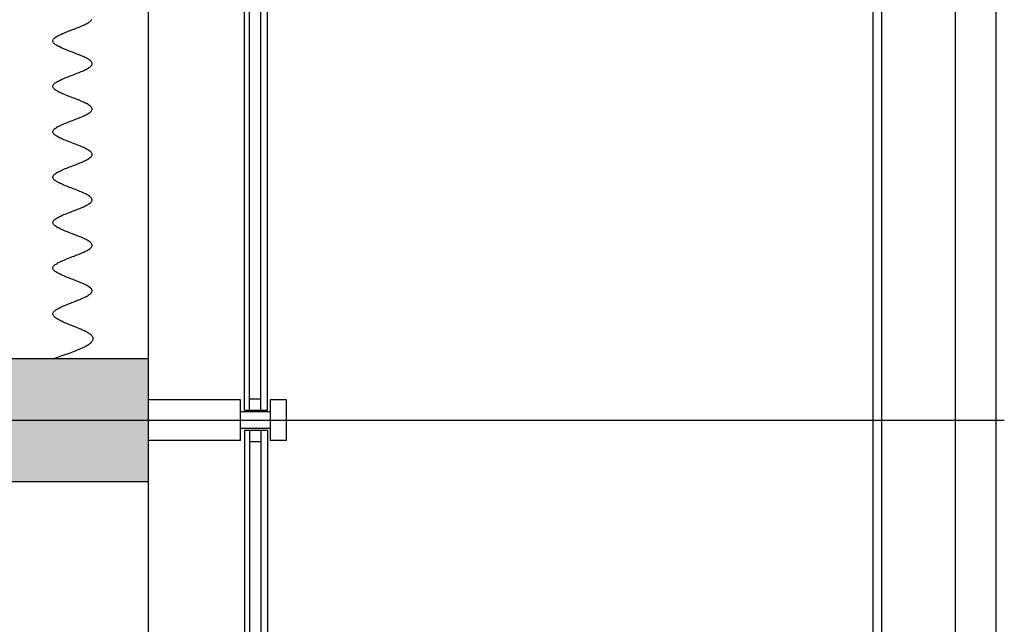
# Model space of a CAD drawing. Header units: millimetres. Extents: x 2502971067 to 2502991033, y 5626762590 to 5626807088.
# Tile 97 of 109: x 2502989598 to 2502990800, y 5626794961 to 5626795699. Entities that reach past the tile are written whole.
import ezdxf

# ---------------------------------------------------------------- set-up
doc = ezdxf.new("R2010")
doc.units = ezdxf.units.MM
for name, color, linetype in [('A_Fenster-Fassade', 2, 'Continuous'), ('A_Geländer', 2, 'Continuous'), ('A_Raster', 253, 'Continuous'), ('A_Schraffur-F90', 9, 'Continuous'), ('A_Wand-F90', 7, 'Continuous'), ('I_Möbel', 2, 'Continuous')]:
    doc.layers.add(name, color=color, linetype=linetype)

msp = doc.modelspace()

# ---------------------------------------------------------------- hatches: boundary and pattern name
at = {"layer": 'A_Schraffur-F90'}
h = msp.add_hatch(color=256, dxfattribs=at)
h.dxf.hatch_style = 1
h.paths.add_polyline_path([(2502984775, 5626795135.002), (2502989755, 5626795135.002), (2502989755, 5626795285.002), (2502989580.00185, 5626795285.002), (2502989580.00185, 5626795285), (2502989580.000154, 5626795285.002), (2502984745, 5626795285.002), (2502984745, 5626795285), (2502984744.998304, 5626795285.002), (2502984304.996864, 5626795285.002), (2502984304.99644, 5626795285.0015), (2502984304.99644, 5626795285.002), (2502984254.978, 5626795285.002), (2502984179.978, 5626795285.002), (2502984179.978, 5626795135.0075), (2502982325, 5626795135.0075), (2502982325, 5626795135.002), (2502982230, 5626795135.002), (2502982175, 5626795135.002), (2502982175, 5626795050.002), (2502982230, 5626795050.002), (2502982230, 5626794985.002), (2502983375, 5626794985.002), (2502983525, 5626794985.002), (2502984775, 5626794985.002)])

# ---------------------------------------------------------------- linework, layer by layer
at = {"layer": 'A_Fenster-Fassade'}
for p, q in [((2502989755, 5626772434.99819), (2502989755, 5626805959.996645)), ((2502989872.195, 5626795222.22722), (2502989872.195, 5626796397.77366)), ((2502989878.195, 5626795222.22722), (2502989878.195, 5626796397.77366)), ((2502989892.195, 5626795222.22722), (2502989892.195, 5626796397.77366)), ((2502989900.195, 5626795222.22722), (2502989900.195, 5626796397.77366)), ((2502989867.189, 5626795235.00046), (2502989755, 5626795235.00046)), ((2502989867.189, 5626795185.00146), (2502989867.189, 5626795235.00146)), ((2502989878.189, 5626795236.22826), (2502989892.189, 5626795236.22826)), ((2502989903.489, 5626795235.00246), (2502989903.489, 5626795185.00246)), ((2502989923.489, 5626795235.00146), (2502989903.489, 5626795235.00146)), ((2502989923.489, 5626795185.00246), (2502989923.489, 5626795235.00246)), ((2502989903.495, 5626795220.00146), (2502989867.195, 5626795220.00146)), ((2502989872.189, 5626795222.22826), (2502989900.189, 5626795222.22826)), ((2502989903.489, 5626795200.00046), (2502989867.189, 5626795200.00046)), ((2502989872.189, 5626795197.77171), (2502989900.189, 5626795197.77171)), ((2502989872.189, 5626795197.77171), (2502989872.189, 5626794022.22526)), ((2502989878.189, 5626795197.77171), (2502989878.189, 5626794022.22526)), ((2502989892.189, 5626795197.77171), (2502989892.189, 5626794022.22526)), ((2502989900.189, 5626795197.77171), (2502989900.189, 5626794022.22526)), ((2502989867.189, 5626795185.00046), (2502989755, 5626795185.00046)), ((2502989878.189, 5626795183.77171), (2502989892.189, 5626795183.77171)), ((2502989923.489, 5626795185.00146), (2502989903.489, 5626795185.00146))]:
    msp.add_line(p, q, dxfattribs=at)
at = {"layer": 'A_Geländer'}
for p, q in [((2502990639.999, 5626795210.002), (2502990639.999, 5626796409.999)), ((2502990740, 5626796409.999), (2502990740, 5626795210.002)), ((2502990790.001, 5626795210.002), (2502990790.001, 5626796409.999)), ((2502990639.999, 5626794010.002), (2502990639.999, 5626795210.003)), ((2502990740, 5626795210.003), (2502990740, 5626794010.002)), ((2502990790.001, 5626794010.002), (2502990790.001, 5626795210.003))]:
    msp.add_line(p, q, dxfattribs=at)
at = {"layer": 'A_Raster'}
for p, q in [((2502990650, 5626806160), (2502990650, 5626762660)), ((2502971300, 5626795210), (2502990800, 5626795210))]:
    msp.add_line(p, q, dxfattribs=at)
at = {"layer": 'A_Wand-F90'}
for p, q in [((2502989755, 5626795285.002), (2502984254.978, 5626795285.002)), ((2502989755, 5626795135.002), (2502989755, 5626795285.002)), ((2502984775, 5626795135.002), (2502989755, 5626795135.002))]:
    msp.add_line(p, q, dxfattribs=at)
at = {"layer": 'I_Möbel'}
for p, q in [((2502989664.00831, 5626795687.65005), (2502989665.79835, 5626795688.34308)), ((2502989665.79835, 5626795688.34308), (2502989667.57038, 5626795689.03611)), ((2502989667.57038, 5626795689.03611), (2502989669.31541, 5626795689.72914)), ((2502989669.31541, 5626795689.72914), (2502989671.02442, 5626795690.42216)), ((2502989671.02442, 5626795690.42216), (2502989672.68842, 5626795691.11519)), ((2502989672.68842, 5626795691.11519), (2502989674.29841, 5626795691.80822)), ((2502989674.29841, 5626795691.80822), (2502989675.84538, 5626795692.50125)), ((2502989675.84538, 5626795692.50125), (2502989677.32032, 5626795693.19428)), ((2502989677.32032, 5626795693.19428), (2502989678.71424, 5626795693.88731)), ((2502989678.71424, 5626795693.88731), (2502989680.01813, 5626795694.58034)), ((2502989680.01813, 5626795694.58034), (2502989681.223, 5626795695.27337)), ((2502989681.223, 5626795695.27337), (2502989682.31983, 5626795695.9664)), ((2502989682.31983, 5626795695.9664), (2502989683.29962, 5626795696.65943)), ((2502989683.29962, 5626795696.65943), (2502989684.15338, 5626795697.35246)), ((2502989684.15338, 5626795697.35246), (2502989684.8721, 5626795698.04549)), ((2502989684.8721, 5626795698.04549), (2502989685.44677, 5626795698.73852)), ((2502989685.44677, 5626795698.73852), (2502989685.8684, 5626795699.43155)), ((2502989639.54643, 5626795675.86855), (2502989640.26515, 5626795676.56158)), ((2502989640.26515, 5626795676.56158), (2502989641.1189, 5626795677.25461)), ((2502989641.1189, 5626795677.25461), (2502989642.0987, 5626795677.94764)), ((2502989642.0987, 5626795677.94764), (2502989643.19553, 5626795678.64067)), ((2502989643.19553, 5626795678.64067), (2502989644.40039, 5626795679.33369)), ((2502989644.40039, 5626795679.33369), (2502989645.70429, 5626795680.02672)), ((2502989645.70429, 5626795680.02672), (2502989647.09821, 5626795680.71975)), ((2502989647.09821, 5626795680.71975), (2502989648.57315, 5626795681.41278)), ((2502989648.57315, 5626795681.41278), (2502989650.12012, 5626795682.10581)), ((2502989650.12012, 5626795682.10581), (2502989651.7301, 5626795682.79884)), ((2502989651.7301, 5626795682.79884), (2502989653.39411, 5626795683.49187)), ((2502989653.39411, 5626795683.49187), (2502989655.10312, 5626795684.1849)), ((2502989655.10312, 5626795684.1849), (2502989656.84815, 5626795684.87793)), ((2502989656.84815, 5626795684.87793), (2502989658.62018, 5626795685.57096)), ((2502989658.62018, 5626795685.57096), (2502989660.41022, 5626795686.26399)), ((2502989660.41022, 5626795686.26399), (2502989662.20926, 5626795686.95702)), ((2502989662.20926, 5626795686.95702), (2502989664.00831, 5626795687.65005)), ((2502989638.20202, 5626795673.09643), (2502989638.29055, 5626795673.78946)), ((2502989638.29055, 5626795672.4034), (2502989638.20202, 5626795673.09643)), ((2502989638.29055, 5626795673.78946), (2502989638.55013, 5626795674.48249)), ((2502989638.55013, 5626795671.71037), (2502989638.29055, 5626795672.4034)), ((2502989638.55013, 5626795674.48249), (2502989638.97176, 5626795675.17552)), ((2502989638.97176, 5626795671.01734), (2502989638.55013, 5626795671.71037)), ((2502989638.97176, 5626795675.17552), (2502989639.54643, 5626795675.86855)), ((2502989639.54643, 5626795670.32431), (2502989638.97176, 5626795671.01734)), ((2502989640.26515, 5626795669.63128), (2502989639.54643, 5626795670.32431)), ((2502989641.1189, 5626795668.93825), (2502989640.26515, 5626795669.63128)), ((2502989642.0987, 5626795668.24523), (2502989641.1189, 5626795668.93825)), ((2502989643.19553, 5626795667.5522), (2502989642.0987, 5626795668.24523)), ((2502989644.40039, 5626795666.85917), (2502989643.19553, 5626795667.5522)), ((2502989645.70429, 5626795666.16614), (2502989644.40039, 5626795666.85917)), ((2502989647.09821, 5626795665.47311), (2502989645.70429, 5626795666.16614)), ((2502989648.57315, 5626795664.78008), (2502989647.09821, 5626795665.47311)), ((2502989650.12012, 5626795664.08705), (2502989648.57315, 5626795664.78008)), ((2502989651.7301, 5626795663.39402), (2502989650.12012, 5626795664.08705)), ((2502989653.39411, 5626795662.70099), (2502989651.7301, 5626795663.39402)), ((2502989655.10312, 5626795662.00796), (2502989653.39411, 5626795662.70099)), ((2502989656.84815, 5626795661.31493), (2502989655.10312, 5626795662.00796)), ((2502989658.62018, 5626795660.6219), (2502989656.84815, 5626795661.31493)), ((2502989660.41022, 5626795659.92887), (2502989658.62018, 5626795660.6219)), ((2502989662.20926, 5626795659.23584), (2502989660.41022, 5626795659.92887)), ((2502989664.00831, 5626795658.54281), (2502989662.20926, 5626795659.23584)), ((2502989665.79835, 5626795657.84979), (2502989664.00831, 5626795658.54281)), ((2502989667.57038, 5626795657.15676), (2502989665.79835, 5626795657.84979)), ((2502989669.31541, 5626795656.46373), (2502989667.57038, 5626795657.15676)), ((2502989671.02442, 5626795655.7707), (2502989669.31541, 5626795656.46373)), ((2502989672.68842, 5626795655.07767), (2502989671.02442, 5626795655.7707)), ((2502989674.29841, 5626795654.38464), (2502989672.68842, 5626795655.07767)), ((2502989675.84538, 5626795653.69161), (2502989674.29841, 5626795654.38464)), ((2502989677.32032, 5626795652.99858), (2502989675.84538, 5626795653.69161)), ((2502989678.71424, 5626795652.30555), (2502989677.32032, 5626795652.99858)), ((2502989680.01813, 5626795651.61252), (2502989678.71424, 5626795652.30555)), ((2502989681.223, 5626795650.91949), (2502989680.01813, 5626795651.61252)), ((2502989682.31983, 5626795650.22646), (2502989681.223, 5626795650.91949)), ((2502989681.223, 5626795639.83102), (2502989682.31983, 5626795640.52405)), ((2502989683.29962, 5626795649.53343), (2502989682.31983, 5626795650.22646)), ((2502989682.31983, 5626795640.52405), (2502989683.29963, 5626795641.21708)), ((2502989684.15338, 5626795648.8404), (2502989683.29962, 5626795649.53343)), ((2502989683.29963, 5626795641.21708), (2502989684.15338, 5626795641.91011)), ((2502989684.8721, 5626795648.14737), (2502989684.15338, 5626795648.8404)), ((2502989684.15338, 5626795641.91011), (2502989684.8721, 5626795642.60314)), ((2502989685.44677, 5626795647.45435), (2502989684.8721, 5626795648.14737)), ((2502989684.8721, 5626795642.60314), (2502989685.44677, 5626795643.29617)), ((2502989685.8684, 5626795646.76132), (2502989685.44677, 5626795647.45435)), ((2502989685.44677, 5626795643.29617), (2502989685.8684, 5626795643.9892)), ((2502989686.12798, 5626795646.06829), (2502989685.8684, 5626795646.76132)), ((2502989685.8684, 5626795643.9892), (2502989686.12798, 5626795644.68223)), ((2502989686.2165, 5626795645.37526), (2502989686.12798, 5626795646.06829)), ((2502989686.12798, 5626795644.68223), (2502989686.2165, 5626795645.37526)), ((2502989651.73011, 5626795627.35649), (2502989653.39411, 5626795628.04952)), ((2502989653.39411, 5626795628.04952), (2502989655.10312, 5626795628.74255)), ((2502989655.10312, 5626795628.74255), (2502989656.84815, 5626795629.43558)), ((2502989656.84815, 5626795629.43558), (2502989658.62018, 5626795630.12861)), ((2502989658.62018, 5626795630.12861), (2502989660.41022, 5626795630.82164)), ((2502989660.41022, 5626795630.82164), (2502989662.20927, 5626795631.51467)), ((2502989662.20927, 5626795631.51467), (2502989664.00831, 5626795632.2077)), ((2502989664.00831, 5626795632.2077), (2502989665.79835, 5626795632.90073)), ((2502989665.79835, 5626795632.90073), (2502989667.57038, 5626795633.59376)), ((2502989667.57038, 5626795633.59376), (2502989669.31541, 5626795634.28679)), ((2502989669.31541, 5626795634.28679), (2502989671.02442, 5626795634.97982)), ((2502989671.02442, 5626795634.97982), (2502989672.68843, 5626795635.67285)), ((2502989672.68843, 5626795635.67285), (2502989674.29841, 5626795636.36588)), ((2502989674.29841, 5626795636.36588), (2502989675.84538, 5626795637.05891)), ((2502989675.84538, 5626795637.05891), (2502989677.32032, 5626795637.75193)), ((2502989677.32032, 5626795637.75193), (2502989678.71424, 5626795638.44496)), ((2502989678.71424, 5626795638.44496), (2502989680.01814, 5626795639.13799)), ((2502989680.01814, 5626795639.13799), (2502989681.223, 5626795639.83102)), ((2502989638.20202, 5626795617.65408), (2502989638.29055, 5626795618.34711)), ((2502989638.29055, 5626795616.96105), (2502989638.20202, 5626795617.65408)), ((2502989638.29055, 5626795618.34711), (2502989638.55013, 5626795619.04014)), ((2502989638.55013, 5626795616.26802), (2502989638.29055, 5626795616.96105)), ((2502989638.55013, 5626795619.04014), (2502989638.97176, 5626795619.73317)), ((2502989638.97175, 5626795615.575), (2502989638.55013, 5626795616.26802)), ((2502989638.97176, 5626795619.73317), (2502989639.54643, 5626795620.4262)), ((2502989639.54643, 5626795620.4262), (2502989640.26515, 5626795621.11923)), ((2502989640.26515, 5626795621.11923), (2502989641.1189, 5626795621.81226)), ((2502989641.1189, 5626795621.81226), (2502989642.0987, 5626795622.50529)), ((2502989642.0987, 5626795622.50529), (2502989643.19553, 5626795623.19832)), ((2502989643.19553, 5626795623.19832), (2502989644.40039, 5626795623.89135)), ((2502989644.40039, 5626795623.89135), (2502989645.70429, 5626795624.58438)), ((2502989645.70429, 5626795624.58438), (2502989647.09821, 5626795625.27741)), ((2502989647.09821, 5626795625.27741), (2502989648.57315, 5626795625.97044)), ((2502989648.57315, 5626795625.97044), (2502989650.12012, 5626795626.66347)), ((2502989650.12012, 5626795626.66347), (2502989651.73011, 5626795627.35649)), ((2502989639.54643, 5626795614.88197), (2502989638.97175, 5626795615.575)), ((2502989640.26514, 5626795614.18894), (2502989639.54643, 5626795614.88197)), ((2502989641.1189, 5626795613.49591), (2502989640.26514, 5626795614.18894)), ((2502989642.0987, 5626795612.80288), (2502989641.1189, 5626795613.49591)), ((2502989643.19553, 5626795612.10985), (2502989642.0987, 5626795612.80288)), ((2502989644.40039, 5626795611.41682), (2502989643.19553, 5626795612.10985)), ((2502989645.70428, 5626795610.72379), (2502989644.40039, 5626795611.41682)), ((2502989647.0982, 5626795610.03076), (2502989645.70428, 5626795610.72379)), ((2502989648.57315, 5626795609.33773), (2502989647.0982, 5626795610.03076)), ((2502989650.12011, 5626795608.6447), (2502989648.57315, 5626795609.33773)), ((2502989651.7301, 5626795607.95167), (2502989650.12011, 5626795608.6447)), ((2502989653.3941, 5626795607.25864), (2502989651.7301, 5626795607.95167)), ((2502989655.10311, 5626795606.56561), (2502989653.3941, 5626795607.25864)), ((2502989656.84814, 5626795605.87258), (2502989655.10311, 5626795606.56561)), ((2502989658.62018, 5626795605.17956), (2502989656.84814, 5626795605.87258)), ((2502989660.41021, 5626795604.48653), (2502989658.62018, 5626795605.17956)), ((2502989662.20926, 5626795603.7935), (2502989660.41021, 5626795604.48653)), ((2502989664.0083, 5626795603.10047), (2502989662.20926, 5626795603.7935)), ((2502989665.79834, 5626795602.40744), (2502989664.0083, 5626795603.10047)), ((2502989667.57037, 5626795601.71441), (2502989665.79834, 5626795602.40744)), ((2502989669.3154, 5626795601.02138), (2502989667.57037, 5626795601.71441)), ((2502989671.02442, 5626795600.32835), (2502989669.3154, 5626795601.02138)), ((2502989672.68842, 5626795599.63532), (2502989671.02442, 5626795600.32835)), ((2502989674.2984, 5626795598.94229), (2502989672.68842, 5626795599.63532)), ((2502989675.84537, 5626795598.24926), (2502989674.2984, 5626795598.94229)), ((2502989677.32031, 5626795597.55623), (2502989675.84537, 5626795598.24926)), ((2502989678.71424, 5626795596.8632), (2502989677.32031, 5626795597.55623)), ((2502989680.01813, 5626795596.17017), (2502989678.71424, 5626795596.8632)), ((2502989681.22299, 5626795595.47714), (2502989680.01813, 5626795596.17017)), ((2502989682.31982, 5626795594.78412), (2502989681.22299, 5626795595.47714)), ((2502989683.29962, 5626795594.09109), (2502989682.31982, 5626795594.78412)), ((2502989684.15338, 5626795593.39806), (2502989683.29962, 5626795594.09109)), ((2502989684.8721, 5626795592.70503), (2502989684.15338, 5626795593.39806)), ((2502989685.44677, 5626795592.012), (2502989684.8721, 5626795592.70503)), ((2502989685.8684, 5626795591.31897), (2502989685.44677, 5626795592.012)), ((2502989671.02444, 5626795579.53747), (2502989672.68844, 5626795580.2305)), ((2502989672.68844, 5626795580.2305), (2502989674.29843, 5626795580.92353)), ((2502989674.29843, 5626795580.92353), (2502989675.84539, 5626795581.61656)), ((2502989675.84539, 5626795581.61656), (2502989677.32034, 5626795582.30959)), ((2502989677.32034, 5626795582.30959), (2502989678.71426, 5626795583.00262)), ((2502989678.71426, 5626795583.00262), (2502989680.01815, 5626795583.69565)), ((2502989680.01815, 5626795583.69565), (2502989681.22301, 5626795584.38868)), ((2502989681.22301, 5626795584.38868), (2502989682.31984, 5626795585.0817)), ((2502989682.31984, 5626795585.0817), (2502989683.29963, 5626795585.77473)), ((2502989683.29963, 5626795585.77473), (2502989684.15339, 5626795586.46776)), ((2502989684.15339, 5626795586.46776), (2502989684.8721, 5626795587.16079)), ((2502989684.8721, 5626795587.16079), (2502989685.44678, 5626795587.85382)), ((2502989685.44678, 5626795587.85382), (2502989685.8684, 5626795588.54685)), ((2502989686.12798, 5626795590.62594), (2502989685.8684, 5626795591.31897)), ((2502989685.8684, 5626795588.54685), (2502989686.12798, 5626795589.23988)), ((2502989686.2165, 5626795589.93291), (2502989686.12798, 5626795590.62594)), ((2502989686.12798, 5626795589.23988), (2502989686.2165, 5626795589.93291)), ((2502989643.19555, 5626795567.75597), (2502989644.40042, 5626795568.449)), ((2502989644.40042, 5626795568.449), (2502989645.70431, 5626795569.14203)), ((2502989645.70431, 5626795569.14203), (2502989647.09823, 5626795569.83506)), ((2502989647.09823, 5626795569.83506), (2502989648.57318, 5626795570.52809)), ((2502989648.57318, 5626795570.52809), (2502989650.12014, 5626795571.22112)), ((2502989650.12014, 5626795571.22112), (2502989651.73013, 5626795571.91415)), ((2502989651.73013, 5626795571.91415), (2502989653.39413, 5626795572.60718)), ((2502989653.39413, 5626795572.60718), (2502989655.10315, 5626795573.30021)), ((2502989655.10315, 5626795573.30021), (2502989656.84817, 5626795573.99324)), ((2502989656.84817, 5626795573.99324), (2502989658.62021, 5626795574.68626)), ((2502989658.62021, 5626795574.68626), (2502989660.41025, 5626795575.37929)), ((2502989660.41025, 5626795575.37929), (2502989662.20929, 5626795576.07232)), ((2502989662.20929, 5626795576.07232), (2502989664.00833, 5626795576.76535)), ((2502989664.00833, 5626795576.76535), (2502989665.79837, 5626795577.45838)), ((2502989665.79837, 5626795577.45838), (2502989667.5704, 5626795578.15141)), ((2502989667.5704, 5626795578.15141), (2502989669.31543, 5626795578.84444)), ((2502989669.31543, 5626795578.84444), (2502989671.02444, 5626795579.53747)), ((2502989638.20202, 5626795562.21174), (2502989638.29055, 5626795562.90477)), ((2502989638.29055, 5626795561.51871), (2502989638.20202, 5626795562.21174)), ((2502989638.29055, 5626795562.90477), (2502989638.55014, 5626795563.5978)), ((2502989638.55012, 5626795560.82568), (2502989638.29055, 5626795561.51871)), ((2502989638.97174, 5626795560.13265), (2502989638.55012, 5626795560.82568)), ((2502989638.55014, 5626795563.5978), (2502989638.97177, 5626795564.29082)), ((2502989639.54641, 5626795559.43962), (2502989638.97174, 5626795560.13265)), ((2502989638.97177, 5626795564.29082), (2502989639.54644, 5626795564.98385)), ((2502989640.26512, 5626795558.74659), (2502989639.54641, 5626795559.43962)), ((2502989639.54644, 5626795564.98385), (2502989640.26516, 5626795565.67688)), ((2502989641.11887, 5626795558.05356), (2502989640.26512, 5626795558.74659)), ((2502989640.26516, 5626795565.67688), (2502989641.11892, 5626795566.36991)), ((2502989642.09866, 5626795557.36053), (2502989641.11887, 5626795558.05356)), ((2502989641.11892, 5626795566.36991), (2502989642.09872, 5626795567.06294)), ((2502989643.19549, 5626795556.6675), (2502989642.09866, 5626795557.36053)), ((2502989642.09872, 5626795567.06294), (2502989643.19555, 5626795567.75597)), ((2502989644.40035, 5626795555.97447), (2502989643.19549, 5626795556.6675)), ((2502989645.70424, 5626795555.28144), (2502989644.40035, 5626795555.97447)), ((2502989647.09815, 5626795554.58841), (2502989645.70424, 5626795555.28144)), ((2502989648.57309, 5626795553.89538), (2502989647.09815, 5626795554.58841)), ((2502989650.12005, 5626795553.20235), (2502989648.57309, 5626795553.89538)), ((2502989651.73003, 5626795552.50933), (2502989650.12005, 5626795553.20235)), ((2502989653.39403, 5626795551.8163), (2502989651.73003, 5626795552.50933)), ((2502989655.10304, 5626795551.12327), (2502989653.39403, 5626795551.8163)), ((2502989656.84806, 5626795550.43024), (2502989655.10304, 5626795551.12327)), ((2502989658.62009, 5626795549.73721), (2502989656.84806, 5626795550.43024)), ((2502989660.41013, 5626795549.04418), (2502989658.62009, 5626795549.73721)), ((2502989662.20917, 5626795548.35115), (2502989660.41013, 5626795549.04418)), ((2502989664.00821, 5626795547.65812), (2502989662.20917, 5626795548.35115)), ((2502989665.79825, 5626795546.96509), (2502989664.00821, 5626795547.65812)), ((2502989667.57028, 5626795546.27206), (2502989665.79825, 5626795546.96509)), ((2502989669.31531, 5626795545.57903), (2502989667.57028, 5626795546.27206)), ((2502989671.02432, 5626795544.886), (2502989669.31531, 5626795545.57903)), ((2502989672.68832, 5626795544.19297), (2502989671.02432, 5626795544.886)), ((2502989674.29831, 5626795543.49994), (2502989672.68832, 5626795544.19297)), ((2502989675.84528, 5626795542.80691), (2502989674.29831, 5626795543.49994)), ((2502989677.32023, 5626795542.11389), (2502989675.84528, 5626795542.80691)), ((2502989678.71415, 5626795541.42086), (2502989677.32023, 5626795542.11389)), ((2502989680.01805, 5626795540.72783), (2502989678.71415, 5626795541.42086)), ((2502989681.22292, 5626795540.0348), (2502989680.01805, 5626795540.72783)), ((2502989682.31975, 5626795539.34177), (2502989681.22292, 5626795540.0348)), ((2502989683.29956, 5626795538.64874), (2502989682.31975, 5626795539.34177)), ((2502989684.15332, 5626795537.95571), (2502989683.29956, 5626795538.64874)), ((2502989684.87205, 5626795537.26268), (2502989684.15332, 5626795537.95571)), ((2502989685.44673, 5626795536.56965), (2502989684.87205, 5626795537.26268)), ((2502989684.87217, 5626795531.71845), (2502989685.44682, 5626795532.41147)), ((2502989685.86837, 5626795535.87662), (2502989685.44673, 5626795536.56965)), ((2502989685.44682, 5626795532.41147), (2502989685.86843, 5626795533.1045)), ((2502989686.12796, 5626795535.18359), (2502989685.86837, 5626795535.87662)), ((2502989685.86843, 5626795533.1045), (2502989686.12799, 5626795533.79753)), ((2502989686.2165, 5626795534.49056), (2502989686.12796, 5626795535.18359)), ((2502989686.12799, 5626795533.79753), (2502989686.2165, 5626795534.49056)), ((2502989658.62055, 5626795519.24392), (2502989660.41058, 5626795519.93695)), ((2502989660.41058, 5626795519.93695), (2502989662.20961, 5626795520.62998)), ((2502989662.20961, 5626795520.62998), (2502989664.00865, 5626795521.32301)), ((2502989664.00865, 5626795521.32301), (2502989665.79867, 5626795522.01603)), ((2502989665.79867, 5626795522.01603), (2502989667.57069, 5626795522.70906)), ((2502989667.57069, 5626795522.70906), (2502989669.3157, 5626795523.40209)), ((2502989669.3157, 5626795523.40209), (2502989671.0247, 5626795524.09512)), ((2502989671.0247, 5626795524.09512), (2502989672.68869, 5626795524.78815)), ((2502989672.68869, 5626795524.78815), (2502989674.29866, 5626795525.48118)), ((2502989674.29866, 5626795525.48118), (2502989675.8456, 5626795526.17421)), ((2502989675.8456, 5626795526.17421), (2502989677.32053, 5626795526.86724)), ((2502989677.32053, 5626795526.86724), (2502989678.71443, 5626795527.56027)), ((2502989678.71443, 5626795527.56027), (2502989680.0183, 5626795528.2533)), ((2502989680.0183, 5626795528.2533), (2502989681.22315, 5626795528.94633)), ((2502989681.22315, 5626795528.94633), (2502989682.31996, 5626795529.63936)), ((2502989682.31996, 5626795529.63936), (2502989683.29973, 5626795530.33239)), ((2502989683.29973, 5626795530.33239), (2502989684.15347, 5626795531.02542)), ((2502989684.15347, 5626795531.02542), (2502989684.87217, 5626795531.71845)), ((2502989638.2906, 5626795507.46242), (2502989638.55023, 5626795508.15545)), ((2502989638.55023, 5626795508.15545), (2502989638.9719, 5626795508.84848)), ((2502989638.9719, 5626795508.84848), (2502989639.54661, 5626795509.54151)), ((2502989639.54661, 5626795509.54151), (2502989640.26537, 5626795510.23454)), ((2502989640.26537, 5626795510.23454), (2502989641.11915, 5626795510.92757)), ((2502989641.11915, 5626795510.92757), (2502989642.09898, 5626795511.62059)), ((2502989642.09898, 5626795511.62059), (2502989643.19583, 5626795512.31362)), ((2502989643.19583, 5626795512.31362), (2502989644.40071, 5626795513.00665)), ((2502989644.40071, 5626795513.00665), (2502989645.70462, 5626795513.69968)), ((2502989645.70462, 5626795513.69968), (2502989647.09856, 5626795514.39271)), ((2502989647.09856, 5626795514.39271), (2502989648.57351, 5626795515.08574)), ((2502989648.57351, 5626795515.08574), (2502989650.12049, 5626795515.77877)), ((2502989650.12049, 5626795515.77877), (2502989651.73048, 5626795516.4718)), ((2502989651.73048, 5626795516.4718), (2502989653.39448, 5626795517.16483)), ((2502989653.39448, 5626795517.16483), (2502989655.1035, 5626795517.85786)), ((2502989655.1035, 5626795517.85786), (2502989656.84852, 5626795518.55089)), ((2502989656.84852, 5626795518.55089), (2502989658.62055, 5626795519.24392)), ((2502989638.20202, 5626795506.76939), (2502989638.2906, 5626795507.46242)), ((2502989638.29049, 5626795506.07636), (2502989638.20202, 5626795506.76939)), ((2502989638.55001, 5626795505.38333), (2502989638.29049, 5626795506.07636)), ((2502989638.97157, 5626795504.6903), (2502989638.55001, 5626795505.38333)), ((2502989639.54618, 5626795503.99727), (2502989638.97157, 5626795504.6903)), ((2502989640.26482, 5626795503.30424), (2502989639.54618, 5626795503.99727)), ((2502989641.11851, 5626795502.61121), (2502989640.26482, 5626795503.30424)), ((2502989642.09823, 5626795501.91818), (2502989641.11851, 5626795502.61121)), ((2502989643.19498, 5626795501.22515), (2502989642.09823, 5626795501.91818)), ((2502989644.39977, 5626795500.53212), (2502989643.19498, 5626795501.22515)), ((2502989645.70359, 5626795499.8391), (2502989644.39977, 5626795500.53212)), ((2502989647.09743, 5626795499.14607), (2502989645.70359, 5626795499.8391)), ((2502989648.57231, 5626795498.45304), (2502989647.09743, 5626795499.14607)), ((2502989650.1192, 5626795497.76001), (2502989648.57231, 5626795498.45304)), ((2502989651.72912, 5626795497.06698), (2502989650.1192, 5626795497.76001)), ((2502989653.39306, 5626795496.37395), (2502989651.72912, 5626795497.06698)), ((2502989655.10201, 5626795495.68092), (2502989653.39306, 5626795496.37395)), ((2502989656.84698, 5626795494.98789), (2502989655.10201, 5626795495.68092)), ((2502989658.61896, 5626795494.29486), (2502989656.84698, 5626795494.98789)), ((2502989660.40896, 5626795493.60183), (2502989658.61896, 5626795494.29486)), ((2502989662.20796, 5626795492.9088), (2502989660.40896, 5626795493.60183)), ((2502989664.00696, 5626795492.21577), (2502989662.20796, 5626795492.9088)), ((2502989665.79698, 5626795491.52274), (2502989664.00696, 5626795492.21577)), ((2502989667.56899, 5626795490.82971), (2502989665.79698, 5626795491.52274)), ((2502989669.31401, 5626795490.13668), (2502989667.56899, 5626795490.82971)), ((2502989671.02302, 5626795489.44366), (2502989669.31401, 5626795490.13668)), ((2502989672.68703, 5626795488.75063), (2502989671.02302, 5626795489.44366)), ((2502989674.29703, 5626795488.0576), (2502989672.68703, 5626795488.75063)), ((2502989675.84402, 5626795487.36457), (2502989674.29703, 5626795488.0576)), ((2502989677.31901, 5626795486.67154), (2502989675.84402, 5626795487.36457)), ((2502989678.71298, 5626795485.97851), (2502989677.31901, 5626795486.67154)), ((2502989680.01693, 5626795485.28548), (2502989678.71298, 5626795485.97851)), ((2502989681.22187, 5626795484.59245), (2502989680.01693, 5626795485.28548)), ((2502989682.31879, 5626795483.89942), (2502989681.22187, 5626795484.59245)), ((2502989683.29869, 5626795483.20639), (2502989682.31879, 5626795483.89942)), ((2502989677.3232, 5626795471.42489), (2502989678.71684, 5626795472.11792)), ((2502989678.71684, 5626795472.11792), (2502989680.02046, 5626795472.81095)), ((2502989680.02046, 5626795472.81095), (2502989681.22504, 5626795473.50398)), ((2502989681.22504, 5626795473.50398), (2502989682.32159, 5626795474.19701)), ((2502989682.32159, 5626795474.19701), (2502989683.30111, 5626795474.89004)), ((2502989684.15256, 5626795482.51336), (2502989683.29869, 5626795483.20639)), ((2502989683.30111, 5626795474.89004), (2502989684.15459, 5626795475.58307)), ((2502989684.87141, 5626795481.82033), (2502989684.15256, 5626795482.51336)), ((2502989684.15459, 5626795475.58307), (2502989684.87304, 5626795476.2761)), ((2502989685.44623, 5626795481.1273), (2502989684.87141, 5626795481.82033)), ((2502989684.87304, 5626795476.2761), (2502989685.44746, 5626795476.96913)), ((2502989685.86802, 5626795480.43427), (2502989685.44623, 5626795481.1273)), ((2502989685.44746, 5626795476.96913), (2502989685.86884, 5626795477.66216)), ((2502989686.12778, 5626795479.74124), (2502989685.86802, 5626795480.43427)), ((2502989685.86884, 5626795477.66216), (2502989686.12819, 5626795478.35519)), ((2502989686.2165, 5626795479.04822), (2502989686.12778, 5626795479.74124)), ((2502989686.12819, 5626795478.35519), (2502989686.2165, 5626795479.04822)), ((2502989648.5782, 5626795459.64339), (2502989650.12526, 5626795460.33642)), ((2502989650.12526, 5626795460.33642), (2502989651.73531, 5626795461.02945)), ((2502989651.73531, 5626795461.02945), (2502989653.39934, 5626795461.72248)), ((2502989653.39934, 5626795461.72248), (2502989655.10834, 5626795462.41551)), ((2502989655.10834, 5626795462.41551), (2502989656.85333, 5626795463.10854)), ((2502989656.85333, 5626795463.10854), (2502989658.62529, 5626795463.80157)), ((2502989658.62529, 5626795463.80157), (2502989660.41523, 5626795464.4946)), ((2502989660.41523, 5626795464.4946), (2502989662.21414, 5626795465.18763)), ((2502989662.21414, 5626795465.18763), (2502989664.01303, 5626795465.88066)), ((2502989664.01303, 5626795465.88066), (2502989665.8029, 5626795466.57369)), ((2502989665.8029, 5626795466.57369), (2502989667.57474, 5626795467.26672)), ((2502989667.57474, 5626795467.26672), (2502989669.31955, 5626795467.95975)), ((2502989669.31955, 5626795467.95975), (2502989671.02834, 5626795468.65278)), ((2502989671.02834, 5626795468.65278), (2502989672.69209, 5626795469.3458)), ((2502989672.69209, 5626795469.3458), (2502989674.30183, 5626795470.03883)), ((2502989674.30183, 5626795470.03883), (2502989675.84853, 5626795470.73186)), ((2502989675.84853, 5626795470.73186), (2502989677.3232, 5626795471.42489)), ((2502989638.20202, 5626795451.32704), (2502989638.29129, 5626795452.02007)), ((2502989638.28975, 5626795450.63401), (2502989638.20202, 5626795451.32704)), ((2502989638.54847, 5626795449.94098), (2502989638.28975, 5626795450.63401)), ((2502989638.29129, 5626795452.02007), (2502989638.55154, 5626795452.7131)), ((2502989638.96918, 5626795449.24795), (2502989638.54847, 5626795449.94098)), ((2502989638.55154, 5626795452.7131), (2502989638.97377, 5626795453.40613)), ((2502989639.5429, 5626795448.55492), (2502989638.96918, 5626795449.24795)), ((2502989638.97377, 5626795453.40613), (2502989639.549, 5626795454.09916)), ((2502989640.26063, 5626795447.8619), (2502989639.5429, 5626795448.55492)), ((2502989639.549, 5626795454.09916), (2502989640.2682, 5626795454.79219)), ((2502989641.11337, 5626795447.16887), (2502989640.26063, 5626795447.8619)), ((2502989640.2682, 5626795454.79219), (2502989641.1224, 5626795455.48522)), ((2502989641.1224, 5626795455.48522), (2502989642.10257, 5626795456.17825)), ((2502989642.10257, 5626795456.17825), (2502989643.19973, 5626795456.87128)), ((2502989643.19973, 5626795456.87128), (2502989644.40488, 5626795457.56431)), ((2502989644.40488, 5626795457.56431), (2502989645.709, 5626795458.25734)), ((2502989645.709, 5626795458.25734), (2502989647.10311, 5626795458.95036)), ((2502989647.10311, 5626795458.95036), (2502989648.5782, 5626795459.64339)), ((2502989642.09213, 5626795446.47584), (2502989641.11337, 5626795447.16887)), ((2502989643.18791, 5626795445.78281), (2502989642.09213, 5626795446.47584)), ((2502989644.39173, 5626795445.08978), (2502989643.18791, 5626795445.78281)), ((2502989645.69457, 5626795444.39675), (2502989644.39173, 5626795445.08978)), ((2502989647.08746, 5626795443.70372), (2502989645.69457, 5626795444.39675)), ((2502989648.56139, 5626795443.01069), (2502989647.08746, 5626795443.70372)), ((2502989650.10737, 5626795442.31766), (2502989648.56139, 5626795443.01069)), ((2502989651.71641, 5626795441.62463), (2502989650.10737, 5626795442.31766)), ((2502989653.3795, 5626795440.9316), (2502989651.71641, 5626795441.62463)), ((2502989655.08766, 5626795440.23857), (2502989653.3795, 5626795440.9316)), ((2502989656.83189, 5626795439.54554), (2502989655.08766, 5626795440.23857)), ((2502989658.6032, 5626795438.85251), (2502989656.83189, 5626795439.54554)), ((2502989660.39259, 5626795438.15948), (2502989658.6032, 5626795438.85251)), ((2502989662.19106, 5626795437.46645), (2502989660.39259, 5626795438.15948)), ((2502989663.98962, 5626795436.77343), (2502989662.19106, 5626795437.46645)), ((2502989665.77928, 5626795436.0804), (2502989663.98962, 5626795436.77343)), ((2502989667.55104, 5626795435.38737), (2502989665.77928, 5626795436.0804)), ((2502989669.29591, 5626795434.69434), (2502989667.55104, 5626795435.38737)), ((2502989671.00489, 5626795434.00131), (2502989669.29591, 5626795434.69434)), ((2502989672.66899, 5626795433.30828), (2502989671.00489, 5626795434.00131)), ((2502989674.27921, 5626795432.61525), (2502989672.66899, 5626795433.30828)), ((2502989675.82655, 5626795431.92222), (2502989674.27921, 5626795432.61525)), ((2502989677.30203, 5626795431.22919), (2502989675.82655, 5626795431.92222)), ((2502989678.69665, 5626795430.53616), (2502989677.30203, 5626795431.22919)), ((2502989680.0014, 5626795429.84313), (2502989678.69665, 5626795430.53616)), ((2502989681.20731, 5626795429.1501), (2502989680.0014, 5626795429.84313)), ((2502989682.30537, 5626795428.45707), (2502989681.20731, 5626795429.1501)), ((2502989683.28659, 5626795427.76404), (2502989682.30537, 5626795428.45707)), ((2502989684.14197, 5626795427.07101), (2502989683.28659, 5626795427.76404)), ((2502989684.86252, 5626795426.37799), (2502989684.14197, 5626795427.07101)), ((2502989685.43924, 5626795425.68496), (2502989684.86252, 5626795426.37799)), ((2502989685.86314, 5626795424.99193), (2502989685.43924, 5626795425.68496)), ((2502989686.12523, 5626795424.2989), (2502989685.86314, 5626795424.99193)), ((2502989686.2165, 5626795423.60587), (2502989686.12523, 5626795424.2989)), ((2502989686.13097, 5626795422.91284), (2502989686.2165, 5626795423.60587)), ((2502989665.86173, 5626795411.13134), (2502989667.63105, 5626795411.82437)), ((2502989667.63105, 5626795411.82437), (2502989669.3731, 5626795412.5174)), ((2502989669.3731, 5626795412.5174), (2502989671.07893, 5626795413.21043)), ((2502989671.07893, 5626795413.21043), (2502989672.73954, 5626795413.90346)), ((2502989672.73954, 5626795413.90346), (2502989674.34598, 5626795414.59649)), ((2502989674.34598, 5626795414.59649), (2502989675.88927, 5626795415.28952)), ((2502989675.88927, 5626795415.28952), (2502989677.36043, 5626795415.98255)), ((2502989677.36043, 5626795415.98255), (2502989678.75049, 5626795416.67557)), ((2502989678.75049, 5626795416.67557), (2502989680.05048, 5626795417.3686)), ((2502989680.05048, 5626795417.3686), (2502989681.25142, 5626795418.06163)), ((2502989681.25142, 5626795418.06163), (2502989682.34434, 5626795418.75466)), ((2502989682.34434, 5626795418.75466), (2502989683.32027, 5626795419.44769)), ((2502989683.32027, 5626795419.44769), (2502989684.17024, 5626795420.14072)), ((2502989684.17024, 5626795420.14072), (2502989684.88526, 5626795420.83375)), ((2502989684.88526, 5626795420.83375), (2502989685.45637, 5626795421.52678)), ((2502989685.45637, 5626795421.52678), (2502989685.8746, 5626795422.21981)), ((2502989685.8746, 5626795422.21981), (2502989686.13097, 5626795422.91284)), ((2502989640.30774, 5626795399.34984), (2502989641.16756, 5626795400.04287)), ((2502989641.16756, 5626795400.04287), (2502989642.15266, 5626795400.7359)), ((2502989642.15266, 5626795400.7359), (2502989643.25408, 5626795401.42893)), ((2502989643.25408, 5626795401.42893), (2502989644.46283, 5626795402.12196)), ((2502989644.46283, 5626795402.12196), (2502989645.76995, 5626795402.81499)), ((2502989645.76995, 5626795402.81499), (2502989647.16647, 5626795403.50802)), ((2502989647.16647, 5626795403.50802), (2502989648.64341, 5626795404.20105)), ((2502989648.64341, 5626795404.20105), (2502989650.19179, 5626795404.89408)), ((2502989650.19179, 5626795404.89408), (2502989651.80264, 5626795405.58711)), ((2502989651.80264, 5626795405.58711), (2502989653.467, 5626795406.28013)), ((2502989653.467, 5626795406.28013), (2502989655.17588, 5626795406.97316)), ((2502989655.17588, 5626795406.97316), (2502989656.92031, 5626795407.66619)), ((2502989656.92031, 5626795407.66619), (2502989658.69133, 5626795408.35922)), ((2502989658.69133, 5626795408.35922), (2502989660.47995, 5626795409.05225)), ((2502989660.47995, 5626795409.05225), (2502989662.27721, 5626795409.74528)), ((2502989662.27721, 5626795409.74528), (2502989664.07412, 5626795410.43831)), ((2502989664.07412, 5626795410.43831), (2502989665.86173, 5626795411.13134)), ((2502989638.20202, 5626795395.88469), (2502989638.30081, 5626795396.57772)), ((2502989638.27939, 5626795395.19167), (2502989638.20202, 5626795395.88469)), ((2502989638.52698, 5626795394.49864), (2502989638.27939, 5626795395.19167)), ((2502989638.30081, 5626795396.57772), (2502989638.56975, 5626795397.27075)), ((2502989638.93592, 5626795393.80561), (2502989638.52698, 5626795394.49864)), ((2502989638.56975, 5626795397.27075), (2502989638.99986, 5626795397.96378)), ((2502989639.49731, 5626795393.11258), (2502989638.93592, 5626795393.80561)), ((2502989638.99986, 5626795397.96378), (2502989639.58219, 5626795398.65681)), ((2502989640.20225, 5626795392.41955), (2502989639.49731, 5626795393.11258)), ((2502989639.58219, 5626795398.65681), (2502989640.30774, 5626795399.34984)), ((2502989641.04185, 5626795391.72652), (2502989640.20225, 5626795392.41955)), ((2502989642.00722, 5626795391.03349), (2502989641.04185, 5626795391.72652)), ((2502989643.08946, 5626795390.34046), (2502989642.00722, 5626795391.03349)), ((2502989644.27969, 5626795389.64743), (2502989643.08946, 5626795390.34046)), ((2502989645.56901, 5626795388.9544), (2502989644.27969, 5626795389.64743)), ((2502989646.94852, 5626795388.26137), (2502989645.56901, 5626795388.9544)), ((2502989648.40934, 5626795387.56834), (2502989646.94852, 5626795388.26137)), ((2502989649.94257, 5626795386.87531), (2502989648.40934, 5626795387.56834)), ((2502989651.53932, 5626795386.18228), (2502989649.94257, 5626795386.87531)), ((2502989653.19069, 5626795385.48925), (2502989651.53932, 5626795386.18228)), ((2502989654.8878, 5626795384.79623), (2502989653.19069, 5626795385.48925)), ((2502989656.62175, 5626795384.1032), (2502989654.8878, 5626795384.79623)), ((2502989658.38364, 5626795383.41017), (2502989656.62175, 5626795384.1032)), ((2502989660.16458, 5626795382.71714), (2502989658.38364, 5626795383.41017)), ((2502989661.95569, 5626795382.02411), (2502989660.16458, 5626795382.71714)), ((2502989663.74807, 5626795381.33108), (2502989661.95569, 5626795382.02411)), ((2502989665.53282, 5626795380.63805), (2502989663.74807, 5626795381.33108)), ((2502989667.30105, 5626795379.94502), (2502989665.53282, 5626795380.63805)), ((2502989669.04387, 5626795379.25199), (2502989667.30105, 5626795379.94502)), ((2502989670.75239, 5626795378.55896), (2502989669.04387, 5626795379.25199)), ((2502989672.41771, 5626795377.86593), (2502989670.75239, 5626795378.55896)), ((2502989674.03094, 5626795377.1729), (2502989672.41771, 5626795377.86593)), ((2502989675.58319, 5626795376.47987), (2502989674.03094, 5626795377.1729)), ((2502989677.06556, 5626795375.78684), (2502989675.58319, 5626795376.47987)), ((2502989678.46916, 5626795375.09381), (2502989677.06556, 5626795375.78684)), ((2502989679.78511, 5626795374.40078), (2502989678.46916, 5626795375.09381)), ((2502989681.00449, 5626795373.70776), (2502989679.78511, 5626795374.40078)), ((2502989682.11844, 5626795373.01473), (2502989681.00449, 5626795373.70776)), ((2502989683.11804, 5626795372.3217), (2502989682.11844, 5626795373.01473)), ((2502989682.66125, 5626795363.31232), (2502989683.58721, 5626795364.00534)), ((2502989683.99441, 5626795371.62867), (2502989683.11804, 5626795372.3217)), ((2502989683.58721, 5626795364.00534), (2502989684.38813, 5626795364.69837)), ((2502989684.73865, 5626795370.93564), (2502989683.99441, 5626795371.62867)), ((2502989684.38813, 5626795364.69837), (2502989685.05543, 5626795365.3914)), ((2502989685.34187, 5626795370.24261), (2502989684.73865, 5626795370.93564)), ((2502989685.05543, 5626795365.3914), (2502989685.58051, 5626795366.08443)), ((2502989685.79519, 5626795369.54958), (2502989685.34187, 5626795370.24261)), ((2502989685.58051, 5626795366.08443), (2502989685.95478, 5626795366.77746)), ((2502989686.08969, 5626795368.85655), (2502989685.79519, 5626795369.54958)), ((2502989685.95478, 5626795366.77746), (2502989686.16964, 5626795367.47049)), ((2502989686.2165, 5626795368.16352), (2502989686.08969, 5626795368.85655)), ((2502989686.16964, 5626795367.47049), (2502989686.2165, 5626795368.16352)), ((2502989654.40936, 5626795350.83779), (2502989656.11652, 5626795351.53082)), ((2502989656.11652, 5626795351.53082), (2502989657.85331, 5626795352.22385)), ((2502989657.85331, 5626795352.22385), (2502989659.61115, 5626795352.91688)), ((2502989659.61115, 5626795352.91688), (2502989661.38145, 5626795353.6099)), ((2502989661.38145, 5626795353.6099), (2502989663.15561, 5626795354.30293)), ((2502989663.15561, 5626795354.30293), (2502989664.92504, 5626795354.99596)), ((2502989664.92504, 5626795354.99596), (2502989666.68114, 5626795355.68899)), ((2502989666.68114, 5626795355.68899), (2502989668.41532, 5626795356.38202)), ((2502989668.41532, 5626795356.38202), (2502989670.11899, 5626795357.07505)), ((2502989670.11899, 5626795357.07505), (2502989671.78357, 5626795357.76808)), ((2502989671.78357, 5626795357.76808), (2502989673.40044, 5626795358.46111)), ((2502989673.40044, 5626795358.46111), (2502989674.96102, 5626795359.15414)), ((2502989674.96102, 5626795359.15414), (2502989676.45673, 5626795359.84717)), ((2502989676.45673, 5626795359.84717), (2502989677.87895, 5626795360.5402)), ((2502989677.87895, 5626795360.5402), (2502989679.21911, 5626795361.23323)), ((2502989679.21911, 5626795361.23323), (2502989680.46861, 5626795361.92626)), ((2502989680.46861, 5626795361.92626), (2502989681.61885, 5626795362.61929)), ((2502989681.61885, 5626795362.61929), (2502989682.66125, 5626795363.31232)), ((2502989638.13507, 5626795339.74932), (2502989638.20202, 5626795340.44235)), ((2502989638.22777, 5626795339.05629), (2502989638.13507, 5626795339.74932)), ((2502989638.20202, 5626795340.44235), (2502989638.43343, 5626795341.13538)), ((2502989638.43343, 5626795341.13538), (2502989638.82336, 5626795341.82841)), ((2502989638.82336, 5626795341.82841), (2502989639.36324, 5626795342.52144)), ((2502989639.36324, 5626795342.52144), (2502989640.04447, 5626795343.21446)), ((2502989640.04447, 5626795343.21446), (2502989640.85845, 5626795343.90749)), ((2502989640.85845, 5626795343.90749), (2502989641.79659, 5626795344.60052)), ((2502989641.79659, 5626795344.60052), (2502989642.85031, 5626795345.29355)), ((2502989642.85031, 5626795345.29355), (2502989644.011, 5626795345.98658)), ((2502989644.011, 5626795345.98658), (2502989645.27007, 5626795346.67961)), ((2502989645.27007, 5626795346.67961), (2502989646.61893, 5626795347.37264)), ((2502989646.61893, 5626795347.37264), (2502989648.049, 5626795348.06567)), ((2502989648.049, 5626795348.06567), (2502989649.55166, 5626795348.7587)), ((2502989649.55166, 5626795348.7587), (2502989651.11834, 5626795349.45173)), ((2502989651.11834, 5626795349.45173), (2502989652.74044, 5626795350.14476)), ((2502989652.74044, 5626795350.14476), (2502989654.40936, 5626795350.83779)), ((2502989638.47265, 5626795338.36326), (2502989638.22777, 5626795339.05629)), ((2502989638.86224, 5626795337.67023), (2502989638.47265, 5626795338.36326)), ((2502989639.38906, 5626795336.9772), (2502989638.86224, 5626795337.67023)), ((2502989640.04564, 5626795336.28417), (2502989639.38906, 5626795336.9772)), ((2502989640.8245, 5626795335.59114), (2502989640.04564, 5626795336.28417)), ((2502989641.71818, 5626795334.89811), (2502989640.8245, 5626795335.59114)), ((2502989642.7192, 5626795334.20508), (2502989641.71818, 5626795334.89811)), ((2502989643.82009, 5626795333.51205), (2502989642.7192, 5626795334.20508)), ((2502989645.01337, 5626795332.81902), (2502989643.82009, 5626795333.51205)), ((2502989646.29157, 5626795332.126), (2502989645.01337, 5626795332.81902)), ((2502989647.64721, 5626795331.43297), (2502989646.29157, 5626795332.126)), ((2502989649.07283, 5626795330.73994), (2502989647.64721, 5626795331.43297)), ((2502989650.56095, 5626795330.04691), (2502989649.07283, 5626795330.73994)), ((2502989652.10409, 5626795329.35388), (2502989650.56095, 5626795330.04691)), ((2502989653.69479, 5626795328.66085), (2502989652.10409, 5626795329.35388)), ((2502989655.32556, 5626795327.96782), (2502989653.69479, 5626795328.66085)), ((2502989656.98894, 5626795327.27479), (2502989655.32556, 5626795327.96782)), ((2502989658.67746, 5626795326.58176), (2502989656.98894, 5626795327.27479)), ((2502989660.38363, 5626795325.88873), (2502989658.67746, 5626795326.58176)), ((2502989662.09999, 5626795325.1957), (2502989660.38363, 5626795325.88873)), ((2502989663.81906, 5626795324.50267), (2502989662.09999, 5626795325.1957)), ((2502989665.53337, 5626795323.80964), (2502989663.81906, 5626795324.50267)), ((2502989667.23544, 5626795323.11661), (2502989665.53337, 5626795323.80964)), ((2502989668.91781, 5626795322.42358), (2502989667.23544, 5626795323.11661)), ((2502989670.57299, 5626795321.73056), (2502989668.91781, 5626795322.42358)), ((2502989672.19352, 5626795321.03753), (2502989670.57299, 5626795321.73056)), ((2502989673.77193, 5626795320.3445), (2502989672.19352, 5626795321.03753)), ((2502989675.30073, 5626795319.65147), (2502989673.77193, 5626795320.3445)), ((2502989676.77245, 5626795318.95844), (2502989675.30073, 5626795319.65147)), ((2502989678.17963, 5626795318.26541), (2502989676.77245, 5626795318.95844)), ((2502989679.51479, 5626795317.57238), (2502989678.17963, 5626795318.26541)), ((2502989680.77045, 5626795316.87935), (2502989679.51479, 5626795317.57238)), ((2502989681.93914, 5626795316.18632), (2502989680.77045, 5626795316.87935)), ((2502989683.01339, 5626795315.49329), (2502989681.93914, 5626795316.18632)), ((2502989683.98573, 5626795314.80026), (2502989683.01339, 5626795315.49329)), ((2502989682.60551, 5626795303.01876), (2502989683.52742, 5626795303.71179)), ((2502989683.52742, 5626795303.71179), (2502989684.36037, 5626795304.40482)), ((2502989684.84867, 5626795314.10723), (2502989683.98573, 5626795314.80026)), ((2502989684.36037, 5626795304.40482), (2502989685.10105, 5626795305.09785)), ((2502989685.59476, 5626795313.4142), (2502989684.84867, 5626795314.10723)), ((2502989685.10105, 5626795305.09785), (2502989685.74616, 5626795305.79088)), ((2502989686.2165, 5626795312.72117), (2502989685.59476, 5626795313.4142)), ((2502989685.74616, 5626795305.79088), (2502989686.29242, 5626795306.48391)), ((2502989686.70824, 5626795312.02814), (2502989686.2165, 5626795312.72117)), ((2502989686.29242, 5626795306.48391), (2502989686.73653, 5626795307.17694)), ((2502989687.07146, 5626795311.33511), (2502989686.70824, 5626795312.02814)), ((2502989686.73653, 5626795307.17694), (2502989687.07519, 5626795307.86997)), ((2502989687.30946, 5626795310.64209), (2502989687.07146, 5626795311.33511)), ((2502989687.07519, 5626795307.86997), (2502989687.30511, 5626795308.563)), ((2502989687.30511, 5626795308.563), (2502989687.42299, 5626795309.25603)), ((2502989687.42554, 5626795309.94906), (2502989687.30946, 5626795310.64209)), ((2502989687.42299, 5626795309.25603), (2502989687.42554, 5626795309.94906)), ((2502989651.89988, 5626795289.6202), (2502989658.4437, 5626795291.93029)), ((2502989658.4437, 5626795291.93029), (2502989664.62138, 5626795294.24039)), ((2502989664.62138, 5626795294.24039), (2502989670.31088, 5626795296.55049)), ((2502989670.31088, 5626795296.55049), (2502989675.39015, 5626795298.86059)), ((2502989675.39015, 5626795298.86059), (2502989676.7767, 5626795299.55362)), ((2502989676.7767, 5626795299.55362), (2502989678.09404, 5626795300.24665)), ((2502989678.09404, 5626795300.24665), (2502989679.33889, 5626795300.93967)), ((2502989679.33889, 5626795300.93967), (2502989680.50794, 5626795301.6327)), ((2502989680.50794, 5626795301.6327), (2502989681.59792, 5626795302.32573)), ((2502989681.59792, 5626795302.32573), (2502989682.60551, 5626795303.01876)), ((2502989638.20202, 5626795285), (2502989645.11198, 5626795287.3101)), ((2502989645.11198, 5626795287.3101), (2502989651.89988, 5626795289.6202))]:
    msp.add_line(p, q, dxfattribs=at)

doc.saveas('drawing.dxf')
